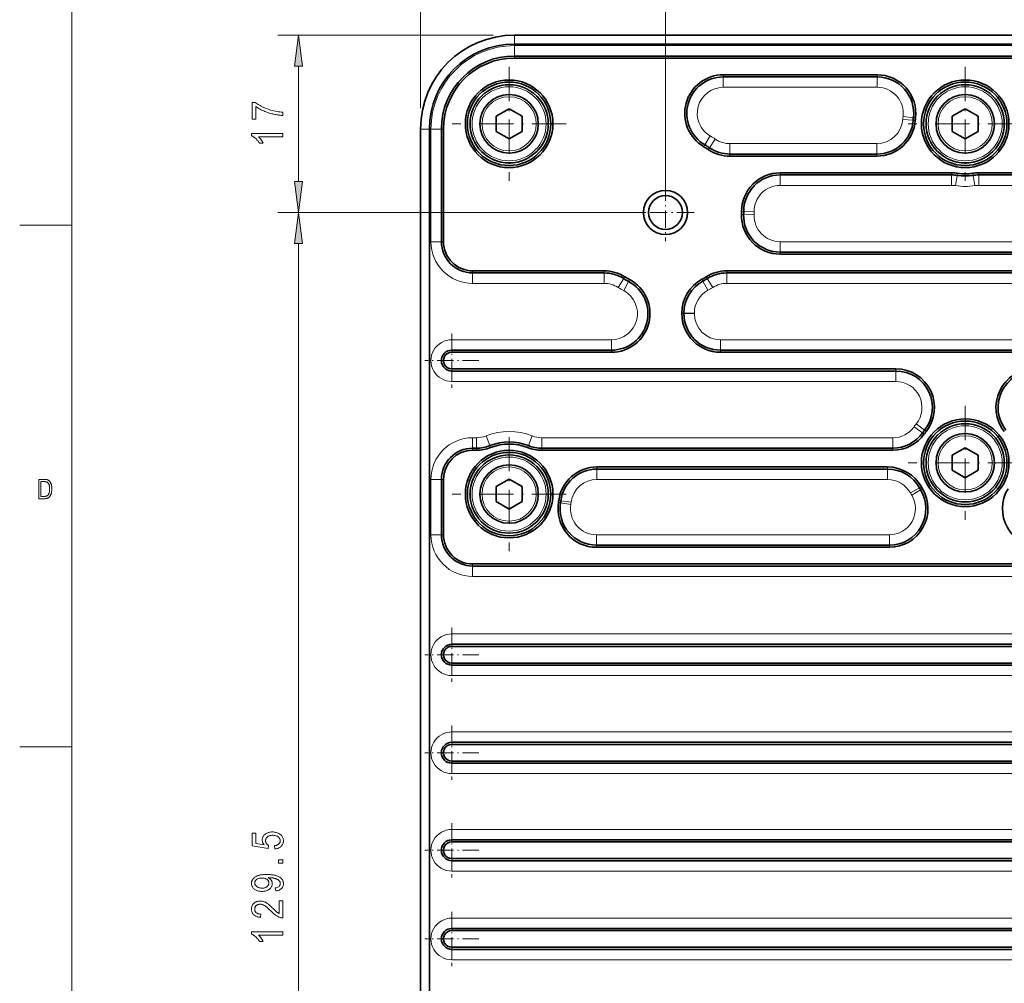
# Model space of a CAD drawing. Extents: x 5 to 415, y 5 to 296.
# Tile 5 of 46: x 5 to 99, y 148 to 240. Entities that reach past the tile are written whole.
import ezdxf

# ---------------------------------------------------------------- set-up
doc = ezdxf.new("R2010")
doc.units = 0
doc.linetypes.add('DASHDOT', pattern=[18.5, 12, -3, 0.5, -3])

msp = doc.modelspace()

# ---------------------------------------------------------------- linework, layer by layer
at = {"color": 7, "lineweight": 13}
for p, q in [((10, 291), (10, 10)), ((43.449974, 231.723938), (43.449974, 260.431213)), ((66.949974, 223.723938), (66.949974, 250.498169)), ((66.949974, 223.723938), (66.949974, 250.498169)), ((50.449974, 238.723938), (29.748932, 238.723938)), ((52.449974, 237.723938), (176.699966, 237.723938)), ((145.400009, 224.323944), (97.000015, 224.323944)), ((64.949974, 221.723938), (29.748932, 221.723938)), ((64.949974, 221.723938), (29.748932, 221.723938)), ((31.748932, 95.19828), (31.748932, 218.749603)), ((151.204056, 218.92395), (77.945877, 218.92395)), ((72.824493, 214.92395), (147.238831, 214.92395)), ((147.123322, 209.523941), (72.218353, 209.523941)), ((89.05471, 205.523941), (46.449974, 205.523941)), ((88.754509, 200.123947), (55.0868, 200.123947)), ((88.254211, 196.123947), (60.378445, 196.123947)), ((88.42746, 190.823944), (60.333836, 190.823944)), ((180.699951, 186.823944), (48.449974, 186.823944)), ((182.699951, 181.323944), (46.449974, 181.323944)), ((182.699951, 177.323944), (46.449974, 177.323944)), ((182.699951, 171.92395), (46.449974, 171.92395)), ((182.699951, 167.92395), (46.449974, 167.92395)), ((182.699951, 162.573944), (46.449974, 162.573944)), ((182.699951, 158.573944), (46.449974, 158.573944)), ((182.699951, 154.073944), (46.449974, 154.073944)), ((46.449974, 150.073944), (182.699951, 150.073944))]:
    msp.add_line(p, q, dxfattribs=at)
at = {"color": 7, "lineweight": 13, "ltscale": 0.469356}
msp.add_line((43.449974, 231.723938), (43.449974, 250.498169), dxfattribs=at)
at = {"color": 7, "lineweight": 35}
for p, q in [((52.449974, 238.723938), (176.699966, 238.723938)), ((176.699966, 238.723938), (52.449974, 238.723938)), ((52.449974, 237.873947), (176.699966, 237.873947)), ((176.699966, 236.723938), (52.449974, 236.723938)), ((176.699966, 236.523941), (52.449974, 236.523941)), ((43.449974, 84.223946), (43.449974, 229.723938)), ((43.449974, 229.723938), (43.449974, 84.223946)), ((44.299973, 84.223946), (44.299973, 229.723938)), ((97.000015, 225.523941), (145.400009, 225.523941)), ((97.000015, 225.323944), (145.400009, 225.323944)), ((77.945877, 217.92395), (151.204056, 217.92395)), ((77.945877, 217.723938), (151.204056, 217.723938)), ((72.824493, 216.123947), (147.238831, 216.123947)), ((72.824493, 215.92395), (147.238831, 215.92395)), ((72.218353, 208.523941), (147.123322, 208.523941)), ((72.218353, 208.323944), (147.123322, 208.323944)), ((46.449974, 206.723938), (89.05471, 206.723938)), ((46.449974, 206.523941), (89.05471, 206.523941)), ((55.0868, 199.123947), (88.754509, 199.123947)), ((55.0868, 198.92395), (88.754509, 198.92395)), ((60.378445, 197.323944), (88.254211, 197.323944)), ((60.378445, 197.123947), (88.254211, 197.123947)), ((60.333836, 189.823944), (88.42746, 189.823944)), ((60.333836, 189.623947), (88.42746, 189.623947)), ((48.449974, 188.023941), (180.699951, 188.023941)), ((48.449974, 187.823944), (180.699951, 187.823944)), ((46.449974, 180.323944), (182.699951, 180.323944)), ((46.449974, 180.123947), (182.699951, 180.123947)), ((46.449974, 178.523941), (182.699951, 178.523941)), ((46.449974, 178.323944), (182.699951, 178.323944)), ((46.449974, 170.92395), (182.699951, 170.92395)), ((46.449974, 170.723938), (182.699951, 170.723938)), ((46.449974, 169.123947), (182.699951, 169.123947)), ((46.449974, 168.92395), (182.699951, 168.92395)), ((46.449974, 161.573944), (182.699951, 161.573944)), ((46.449974, 161.373947), (182.699951, 161.373947)), ((46.449974, 159.773941), (182.699951, 159.773941)), ((46.449974, 159.573944), (182.699951, 159.573944)), ((46.449974, 153.073944), (182.699951, 153.073944)), ((46.449974, 152.873947), (182.699951, 152.873947)), ((46.449974, 151.273941), (182.699951, 151.273941)), ((46.449974, 151.073944), (182.699951, 151.073944))]:
    msp.add_line(p, q, dxfattribs=at)
at = {"color": 7, "lineweight": 13, "ltscale": 0.02125}
for p, q in [((52.449974, 238.723938), (52.449974, 237.873947)), ((43.449974, 229.723938), (44.299973, 229.723938))]:
    msp.add_line(p, q, dxfattribs=at)
at = {"color": 7, "lineweight": 13, "ltscale": 0.025}
for p, q in [((52.449974, 236.723938), (52.449974, 237.723938)), ((72.495239, 234.723938), (72.495239, 233.723938)), ((87.259041, 234.723938), (87.259041, 233.723938)), ((90.712486, 230.576889), (89.714981, 230.647476)), ((90.734734, 230.81218), (89.741684, 230.929825)), ((45.449974, 229.723938), (44.449974, 229.723938)), ((70.730835, 228.201218), (71.234955, 229.06485)), ((71.163475, 227.928497), (71.725281, 228.755768)), ((73.129776, 227.323944), (73.129776, 228.323944)), ((87.221214, 227.323944), (87.221214, 228.323944)), ((77.949516, 225.323944), (77.949516, 224.323944)), ((94.400009, 225.323944), (94.400009, 224.323944)), ((94.935303, 225.282776), (94.782364, 224.294525)), ((96.464722, 225.282776), (96.617661, 224.294525)), ((97.000015, 225.323944), (97.000015, 224.323944)), ((74.447182, 221.519394), (75.446808, 221.492126)), ((74.449661, 221.79213), (75.449615, 221.801224)), ((45.449974, 218.92395), (44.449974, 218.92395)), ((77.945877, 217.92395), (77.945877, 218.92395)), ((48.449974, 215.92395), (48.449974, 214.92395)), ((61.075451, 215.92395), (61.075451, 214.92395)), ((62.944618, 215.383041), (62.410568, 214.537582)), ((71.48938, 214.537582), (70.95533, 215.383041)), ((72.824493, 214.92395), (72.824493, 215.92395)), ((63.413052, 215.110306), (62.94146, 214.228485)), ((71.020996, 214.262253), (70.542053, 215.140106)), ((69.718353, 212.067642), (68.718353, 212.067642)), ((69.718353, 212.023941), (68.718353, 212.023941)), ((46.449974, 208.523941), (46.449974, 209.523941)), ((61.762486, 208.523941), (61.762486, 209.523941)), ((72.218353, 209.523941), (72.218353, 208.523941)), ((46.449974, 206.523941), (46.449974, 205.523941)), ((89.05471, 206.523941), (89.05471, 205.523941)), ((91.614426, 200.606293), (90.797302, 201.18277)), ((91.791016, 200.841599), (91.009216, 201.465118)), ((50.104698, 199.371002), (49.735657, 200.300415)), ((53.795143, 199.371002), (54.164188, 200.300415)), ((48.449974, 199.123947), (48.449974, 200.123947)), ((48.813042, 199.123947), (48.813042, 200.123947)), ((55.0868, 199.123947), (55.0868, 200.123947)), ((88.754509, 199.123947), (88.754509, 200.123947)), ((60.378445, 197.123947), (60.378445, 196.123947)), ((88.254211, 197.123947), (88.254211, 196.123947)), ((45.449974, 196.123947), (44.449974, 196.123947)), ((91.320129, 195.31218), (90.444153, 194.829834)), ((91.422043, 195.135712), (90.566444, 194.618057)), ((56.881638, 193.900421), (57.867977, 193.735718)), ((56.907875, 194.076889), (57.899467, 193.947479)), ((45.449974, 190.823944), (44.449974, 190.823944)), ((60.333836, 189.823944), (60.333836, 190.823944)), ((88.42746, 189.823944), (88.42746, 190.823944)), ((48.449974, 187.823944), (48.449974, 186.823944)), ((46.449974, 180.323944), (46.449974, 181.323944)), ((46.449974, 178.323944), (46.449974, 177.323944)), ((46.449974, 170.92395), (46.449974, 171.92395)), ((46.449974, 168.92395), (46.449974, 167.92395)), ((46.449974, 161.573944), (46.449974, 162.573944)), ((46.449974, 159.573944), (46.449974, 158.573944)), ((46.449974, 154.073944), (46.449974, 153.073944)), ((46.449974, 150.073944), (46.449974, 151.073944))]:
    msp.add_line(p, q, dxfattribs=at)
at = {"color": 7, "lineweight": 13, "ltscale": 0.005}
for p, q in [((52.449974, 236.523941), (52.449974, 236.723938)), ((72.495239, 234.92395), (72.495239, 234.723938)), ((87.259041, 234.92395), (87.259041, 234.723938)), ((90.911987, 230.562775), (90.712486, 230.576889)), ((90.93335, 230.788651), (90.734734, 230.81218)), ((45.649971, 229.723938), (45.449974, 229.723938)), ((70.630013, 228.028488), (70.730835, 228.201218)), ((71.051117, 227.763031), (71.163475, 227.928497)), ((73.129776, 227.123947), (73.129776, 227.323944)), ((87.221214, 227.123947), (87.221214, 227.323944)), ((77.949516, 225.523941), (77.949516, 225.323944)), ((94.400009, 225.523941), (94.400009, 225.323944)), ((94.965897, 225.480408), (94.935303, 225.282776)), ((96.434128, 225.480408), (96.464722, 225.282776)), ((97.000015, 225.523941), (97.000015, 225.323944)), ((74.247253, 221.524857), (74.447182, 221.519394)), ((74.249672, 221.790314), (74.449661, 221.79213)), ((45.649971, 218.92395), (45.449974, 218.92395)), ((77.945877, 217.723938), (77.945877, 217.92395)), ((48.449974, 216.123947), (48.449974, 215.92395)), ((61.075451, 216.123947), (61.075451, 215.92395)), ((63.051426, 215.552124), (62.944618, 215.383041)), ((70.848518, 215.552124), (70.955322, 215.383041)), ((72.824493, 216.123947), (72.824493, 215.92395)), ((63.50737, 215.286667), (63.413052, 215.110306)), ((70.446259, 215.315674), (70.542053, 215.140106)), ((68.518356, 212.067642), (68.718353, 212.067642)), ((68.518356, 212.023941), (68.718353, 212.023941)), ((46.449974, 208.323944), (46.449974, 208.523941)), ((61.762486, 208.323944), (61.762486, 208.523941)), ((72.218353, 208.323944), (72.218353, 208.523941)), ((46.449974, 206.723938), (46.449974, 206.523941)), ((89.054718, 206.723938), (89.054718, 206.523941)), ((91.777847, 200.490997), (91.614426, 200.606293)), ((91.947372, 200.716888), (91.791016, 200.841599)), ((50.178513, 199.18512), (50.104698, 199.371002)), ((53.721336, 199.18512), (53.795143, 199.371002)), ((48.449974, 198.92395), (48.449974, 199.123947)), ((48.813042, 198.92395), (48.813042, 199.123947)), ((55.0868, 198.92395), (55.0868, 199.123947)), ((88.754509, 198.92395), (88.754509, 199.123947)), ((60.378445, 197.323944), (60.378445, 197.123947)), ((88.254211, 197.323944), (88.254211, 197.123947)), ((45.649971, 196.123947), (45.449974, 196.123947)), ((91.495323, 195.408646), (91.320129, 195.31218)), ((91.593163, 195.239243), (91.422043, 195.135712)), ((56.684368, 193.93335), (56.881638, 193.900421)), ((56.70956, 194.102768), (56.907875, 194.076889)), ((45.649971, 190.823944), (45.449974, 190.823944)), ((60.333836, 189.623947), (60.333836, 189.823944)), ((88.42746, 189.623947), (88.42746, 189.823944)), ((48.449974, 188.023941), (48.449974, 187.823944)), ((46.449974, 180.123947), (46.449974, 180.323944)), ((46.449974, 178.523941), (46.449974, 178.323944)), ((46.449974, 170.723938), (46.449974, 170.92395)), ((46.449974, 169.123947), (46.449974, 168.92395)), ((46.449974, 161.373947), (46.449974, 161.573944)), ((46.449974, 159.773941), (46.449974, 159.573944)), ((46.449974, 152.873947), (46.449974, 153.073944)), ((46.449974, 151.273941), (46.449974, 151.073944))]:
    msp.add_line(p, q, dxfattribs=at)
at = {"color": 7, "lineweight": 13, "ltscale": 0.276283}
msp.add_line((31.748932, 224.698273), (31.748932, 235.749603), dxfattribs=at)
at = {"color": 7, "linetype": 'DASHDOT', "lineweight": 13, "ltscale": 0.273}
for p, q in [((51.949921, 235.683945), (51.949921, 224.763947)), ((95.700012, 235.683945), (95.700012, 224.763947)), ((57.409924, 230.223938), (46.489922, 230.223938)), ((101.160011, 230.223938), (90.240013, 230.223938)), ((95.700012, 203.183945), (95.700012, 192.263947)), ((51.949921, 200.183945), (51.949921, 189.263947)), ((101.160011, 197.723938), (90.240013, 197.723938)), ((57.409924, 194.723938), (46.489922, 194.723938))]:
    msp.add_line(p, q, dxfattribs=at)
at = {"color": 7, "lineweight": 35, "ltscale": 0.369095}
for p, q in [((72.495239, 234.92395), (87.259041, 234.92395)), ((72.495239, 234.723938), (87.259041, 234.723938))]:
    msp.add_line(p, q, dxfattribs=at)
at = {"color": 7, "lineweight": 13, "ltscale": 0.369095}
msp.add_line((87.259041, 233.723938), (72.495239, 233.723938), dxfattribs=at)
at = {"color": 7, "lineweight": 35, "ltscale": 0.036084}
for p, q in [((51.949921, 231.667328), (50.699921, 230.945633)), ((53.199921, 230.945633), (51.949921, 231.667328)), ((95.700012, 231.667328), (94.450012, 230.945633)), ((96.950012, 230.945633), (95.700012, 231.667328)), ((50.699921, 230.945633), (50.699921, 229.502258)), ((53.199921, 229.502258), (53.199921, 230.945633)), ((94.450012, 230.945633), (94.450012, 229.502258)), ((96.950012, 229.502258), (96.950012, 230.945633)), ((50.699921, 229.502258), (51.949921, 228.780563)), ((51.949921, 228.780563), (53.199921, 229.502258)), ((94.450012, 229.502258), (95.700012, 228.780563)), ((95.700012, 228.780563), (96.950012, 229.502258)), ((95.700012, 199.167328), (94.450012, 198.445633)), ((94.450012, 198.445633), (94.450012, 197.002258)), ((96.950012, 198.445633), (95.700012, 199.167328)), ((96.950012, 197.002258), (96.950012, 198.445633)), ((94.450012, 197.002258), (95.700012, 196.280563)), ((95.700012, 196.280563), (96.950012, 197.002258)), ((51.949921, 196.167328), (50.699921, 195.445633)), ((53.199921, 195.445633), (51.949921, 196.167328)), ((50.699921, 195.445633), (50.699921, 194.002258)), ((53.199921, 194.002258), (53.199921, 195.445633)), ((50.699921, 194.002258), (51.949921, 193.280563)), ((51.949921, 193.280563), (53.199921, 194.002258))]:
    msp.add_line(p, q, dxfattribs=at)
at = {"color": 7, "lineweight": 13, "ltscale": 0.27}
msp.add_line((44.449974, 218.92395), (44.449974, 229.723938), dxfattribs=at)
at = {"color": 7, "lineweight": 35, "ltscale": 0.27}
for p, q in [((45.449974, 229.723938), (45.449974, 218.92395)), ((45.649971, 229.723938), (45.649971, 218.92395))]:
    msp.add_line(p, q, dxfattribs=at)
at = {"color": 7, "lineweight": 13, "ltscale": 0.352286}
msp.add_line((87.221214, 228.323944), (73.129776, 228.323944), dxfattribs=at)
at = {"color": 7, "lineweight": 35, "ltscale": 0.352286}
for p, q in [((73.129776, 227.323944), (87.221214, 227.323944)), ((73.129776, 227.123947), (87.221214, 227.123947))]:
    msp.add_line(p, q, dxfattribs=at)
at = {"color": 7, "lineweight": 35, "ltscale": 0.411262}
for p, q in [((77.949516, 225.523941), (94.400009, 225.523941)), ((77.949516, 225.323944), (94.400009, 225.323944))]:
    msp.add_line(p, q, dxfattribs=at)
at = {"color": 7, "linetype": 'DASHDOT', "lineweight": 13, "ltscale": 0.137865}
for p, q in [((66.949974, 224.481247), (66.949974, 218.966644)), ((69.707275, 221.723938), (64.192673, 221.723938))]:
    msp.add_line(p, q, dxfattribs=at)
at = {"color": 7, "lineweight": 13, "ltscale": 0.411262}
msp.add_line((94.400009, 224.323944), (77.949516, 224.323944), dxfattribs=at)
at = {"color": 7, "lineweight": 13, "ltscale": 0.125}
for p, q in [((5, 220.5), (10, 220.5)), ((10, 170.5), (5, 170.5))]:
    msp.add_line(p, q, dxfattribs=at)
at = {"color": 7, "lineweight": 35, "ltscale": 0.315637}
for p, q in [((48.449974, 216.123947), (61.075451, 216.123947)), ((48.449974, 215.92395), (61.075451, 215.92395))]:
    msp.add_line(p, q, dxfattribs=at)
at = {"color": 7, "lineweight": 13, "ltscale": 0.315637}
msp.add_line((61.075451, 214.92395), (48.449974, 214.92395), dxfattribs=at)
at = {"color": 7, "lineweight": 35, "ltscale": 0.001093}
for p, q in [((68.518356, 212.067642), (68.518356, 212.023941)), ((68.718353, 212.067642), (68.718353, 212.023941))]:
    msp.add_line(p, q, dxfattribs=at)
at = {"color": 7, "lineweight": 13, "ltscale": 0.001093}
msp.add_line((69.718353, 212.067642), (69.718353, 212.023941), dxfattribs=at)
at = {"color": 7, "linetype": 'DASHDOT', "lineweight": 13, "ltscale": 0.13}
for p, q in [((46.449974, 210.123947), (46.449974, 204.92395)), ((49.049973, 207.523941), (43.849976, 207.523941)), ((46.449974, 181.92395), (46.449974, 176.723938)), ((49.049973, 179.323944), (43.849976, 179.323944)), ((46.449974, 172.523941), (46.449974, 167.323944)), ((49.049973, 169.92395), (43.849976, 169.92395)), ((46.449974, 163.17395), (46.449974, 157.973938)), ((49.049973, 160.573944), (43.849976, 160.573944)), ((46.449974, 154.67395), (46.449974, 149.473938)), ((49.049973, 152.073944), (43.849976, 152.073944))]:
    msp.add_line(p, q, dxfattribs=at)
at = {"color": 7, "lineweight": 13, "ltscale": 0.382813}
msp.add_line((61.762486, 209.523941), (46.449974, 209.523941), dxfattribs=at)
at = {"color": 7, "lineweight": 35, "ltscale": 0.382813}
for p, q in [((46.449974, 208.523941), (61.762486, 208.523941)), ((46.449974, 208.323944), (61.762486, 208.323944))]:
    msp.add_line(p, q, dxfattribs=at)
at = {"color": 7, "lineweight": 13, "ltscale": 0.009077}
msp.add_line((48.813042, 200.123947), (48.449974, 200.123947), dxfattribs=at)
at = {"color": 7, "lineweight": 35, "ltscale": 0.009077}
for p, q in [((48.449974, 199.123947), (48.813042, 199.123947)), ((48.449974, 198.92395), (48.813042, 198.92395))]:
    msp.add_line(p, q, dxfattribs=at)
at = {"color": 7, "lineweight": 13, "ltscale": 0.1325}
msp.add_line((44.449974, 190.823944), (44.449974, 196.123947), dxfattribs=at)
at = {"color": 7, "lineweight": 35, "ltscale": 0.1325}
for p, q in [((45.449974, 196.123947), (45.449974, 190.823944)), ((45.649971, 196.123947), (45.649971, 190.823944))]:
    msp.add_line(p, q, dxfattribs=at)
at = {"color": 7, "lineweight": 13}
for points in [[(32.140511, 235.749603), (31.748932, 238.723938), (31.357353, 235.749603)], [(27.641838, 230.681107), (27.287811, 230.681107), (27.287811, 232.273193), (27.57431, 232.273193), (27.669594, 232.202835), (27.770477, 232.134201), (27.876938, 232.067291), (27.988983, 232.00209), (28.106621, 231.938614), (28.229843, 231.876846), (28.358658, 231.816803), (28.49305, 231.758484), (28.633034, 231.701889), (28.778603, 231.647003), (28.926834, 231.595276), (29.074799, 231.548126), (29.222496, 231.505554), (29.369926, 231.467575), (29.51709, 231.434174), (29.663994, 231.405365), (29.810631, 231.381134), (29.956993, 231.361496), (30.103096, 231.346436), (30.248932, 231.335953), (30.248932, 231.024902), (30.172379, 231.027206), (30.093323, 231.031647), (30.01178, 231.038254), (29.927734, 231.046997), (29.841187, 231.057892), (29.752151, 231.070938), (29.660614, 231.086136), (29.566582, 231.103485), (29.470055, 231.122971), (29.371033, 231.144623), (29.271233, 231.168182), (29.172371, 231.193436), (29.074448, 231.220398), (28.97747, 231.249054), (28.881439, 231.279419), (28.786339, 231.311478), (28.692184, 231.34523), (28.598976, 231.380692), (28.506699, 231.417831), (28.415375, 231.456696), (28.325859, 231.496689), (28.239052, 231.537323), (28.154945, 231.578552), (28.07354, 231.620392), (27.994843, 231.662857), (27.918839, 231.705933), (27.845535, 231.749634), (27.774933, 231.79393), (27.707039, 231.838852), (27.641838, 231.884384)], [(30.248932, 229.287521), (30.248932, 228.98465), (27.901726, 228.98465), (27.926338, 228.963074), (27.95105, 228.940048), (27.975861, 228.915588), (28.000771, 228.889709), (28.025787, 228.862381), (28.050911, 228.833633), (28.076134, 228.803452), (28.101456, 228.771835), (28.126884, 228.738785), (28.152412, 228.7043), (28.177368, 228.669388), (28.201073, 228.635056), (28.223534, 228.601288), (28.244743, 228.5681), (28.264709, 228.535477), (28.283417, 228.503433), (28.300888, 228.471954), (28.317101, 228.441055), (28.332077, 228.410721), (28.345795, 228.380966), (27.989723, 228.380966), (27.960442, 228.430328), (27.929886, 228.4785), (27.898064, 228.525513), (27.864975, 228.571365), (27.83062, 228.616058), (27.794991, 228.659561), (27.758095, 228.70192), (27.719925, 228.743103), (27.680496, 228.783112), (27.639793, 228.82196), (27.598557, 228.8591), (27.557526, 228.893951), (27.516701, 228.926544), (27.476082, 228.956863), (27.435661, 228.984909), (27.395454, 229.010681), (27.355446, 229.03418), (27.315643, 229.05542), (27.276047, 229.074371), (27.236656, 229.091064), (27.236656, 229.287521)], [(31.357353, 224.698273), (31.748932, 221.723938), (32.140511, 224.698273)], [(32.140511, 218.749603), (31.748932, 221.723938), (31.357353, 218.749603)], [(6.825842, 194.282898), (6.825842, 196.134903), (7.350112, 196.134903), (7.388087, 196.134552), (7.424192, 196.13353), (7.458428, 196.131821), (7.490794, 196.12944), (7.52129, 196.126373), (7.549916, 196.12262), (7.576673, 196.118179), (7.60156, 196.113068), (7.624578, 196.107269), (7.645725, 196.100784), (7.671901, 196.091217), (7.697369, 196.08017), (7.72213, 196.067657), (7.746183, 196.053696), (7.769529, 196.038254), (7.792167, 196.021347), (7.814098, 196.002991), (7.835321, 195.983154), (7.855837, 195.961853), (7.875646, 195.939087), (7.894671, 195.914978), (7.912838, 195.889633), (7.930145, 195.863083), (7.946593, 195.835297), (7.962182, 195.806274), (7.976912, 195.776047), (7.990783, 195.744583), (8.003796, 195.711899), (8.015948, 195.677979), (8.027243, 195.642838), (8.037563, 195.60643), (8.046798, 195.56868), (8.054946, 195.529617), (8.062008, 195.489227), (8.067984, 195.44751), (8.072872, 195.404449), (8.076675, 195.360077), (8.079391, 195.314377), (8.08102, 195.267365), (8.081564, 195.219009), (8.080642, 195.157043), (8.077875, 195.097), (8.073264, 195.038849), (8.066809, 194.98262), (8.058509, 194.928284), (8.048365, 194.87587), (8.036376, 194.825348), (8.022543, 194.776749), (8.006866, 194.730057), (7.989343, 194.685257), (7.970375, 194.6427), (7.950357, 194.602692), (7.929292, 194.565231), (7.907178, 194.530334), (7.884016, 194.497971), (7.859804, 194.46817), (7.834544, 194.440918), (7.808236, 194.416229), (7.780879, 194.394073), (7.752474, 194.374481), (7.722654, 194.357086), (7.691052, 194.341522), (7.65767, 194.327774), (7.622506, 194.315872), (7.58556, 194.305801), (7.546834, 194.297546), (7.506326, 194.291138), (7.464037, 194.28656), (7.419967, 194.283813), (7.374115, 194.282898)], [(7.026708, 194.50145), (7.350112, 194.50145), (7.388328, 194.50209), (7.424647, 194.503998), (7.459072, 194.507187), (7.491602, 194.511658), (7.522237, 194.517395), (7.550978, 194.524414), (7.577823, 194.532715), (7.602773, 194.542282), (7.625828, 194.553131), (7.646988, 194.565247), (7.666734, 194.578781), (7.685544, 194.593872), (7.70342, 194.610519), (7.720361, 194.628708), (7.736367, 194.648468), (7.751438, 194.669769), (7.765574, 194.692627), (7.778776, 194.717041), (7.791043, 194.743011), (7.802374, 194.770538), (7.816056, 194.808929), (7.828298, 194.848801), (7.839099, 194.890182), (7.84846, 194.933044), (7.85638, 194.977402), (7.862862, 195.023239), (7.867902, 195.070572), (7.871502, 195.1194), (7.873662, 195.169724), (7.874383, 195.221527), (7.873618, 195.276672), (7.871325, 195.329391), (7.867504, 195.3797), (7.862154, 195.427597), (7.855275, 195.473083), (7.846868, 195.516159), (7.836932, 195.556824), (7.825468, 195.595062), (7.812475, 195.63089), (7.797953, 195.664322), (7.782231, 195.695465), (7.765638, 195.724472), (7.748173, 195.751358), (7.729836, 195.776093), (7.710628, 195.798706), (7.690547, 195.819168), (7.669595, 195.837509), (7.647772, 195.853714), (7.625076, 195.867783), (7.60151, 195.879715), (7.584392, 195.886673), (7.565379, 195.892899), (7.544472, 195.898392), (7.521669, 195.903152), (7.496972, 195.907181), (7.470379, 195.910492), (7.441892, 195.913055), (7.411509, 195.914886), (7.379231, 195.915985), (7.345059, 195.916351), (7.026708, 195.916351)], [(29.46312, 160.698578), (29.430382, 161.015762), (29.486214, 161.024063), (29.539124, 161.03421), (29.589104, 161.046234), (29.636162, 161.06012), (29.68029, 161.075867), (29.721497, 161.093475), (29.759773, 161.112946), (29.795128, 161.134277), (29.827553, 161.157486), (29.857048, 161.182541), (29.883682, 161.208954), (29.907516, 161.236206), (29.928543, 161.264282), (29.946762, 161.293213), (29.962181, 161.322968), (29.9748, 161.353577), (29.984612, 161.38501), (29.991623, 161.417297), (29.995827, 161.450424), (29.997223, 161.484375), (29.995255, 161.526764), (29.989326, 161.567963), (29.979454, 161.607971), (29.96563, 161.64679), (29.947861, 161.684418), (29.926132, 161.720856), (29.900467, 161.756119), (29.870842, 161.790192), (29.837273, 161.823074), (29.799751, 161.854782), (29.758812, 161.884323), (29.714989, 161.910767), (29.668282, 161.934097), (29.618683, 161.954315), (29.566208, 161.97142), (29.510841, 161.985413), (29.452591, 161.996307), (29.391457, 162.004089), (29.327438, 162.008743), (29.260529, 162.0103), (29.197716, 162.008804), (29.137787, 162.004288), (29.080742, 161.996765), (29.026588, 161.986237), (28.975311, 161.972702), (28.926926, 161.956146), (28.881424, 161.9366), (28.838806, 161.914032), (28.79908, 161.888474), (28.76223, 161.859894), (28.7286, 161.829041), (28.698509, 161.796661), (28.671959, 161.762741), (28.648949, 161.727295), (28.629471, 161.690308), (28.613541, 161.651779), (28.601151, 161.611725), (28.5923, 161.570129), (28.58699, 161.527008), (28.58522, 161.48233), (28.585991, 161.455093), (28.588287, 161.428192), (28.592125, 161.401642), (28.597496, 161.375427), (28.604408, 161.349579), (28.612846, 161.324066), (28.622826, 161.298904), (28.634331, 161.274094), (28.647377, 161.249634), (28.661957, 161.22551), (28.67791, 161.202072), (28.695068, 161.179626), (28.71344, 161.158203), (28.733009, 161.137756), (28.753792, 161.118332), (28.77578, 161.099915), (28.798973, 161.082489), (28.82338, 161.066055), (28.848991, 161.050644), (28.875809, 161.036224), (28.830788, 160.75177), (27.289856, 160.991211), (27.289856, 162.212891), (27.641838, 162.212891), (27.641838, 161.232681), (28.448112, 161.09967), (28.412346, 161.143723), (28.380341, 161.188309), (28.352097, 161.233429), (28.327621, 161.279083), (28.306915, 161.325272), (28.28997, 161.371994), (28.276787, 161.41925), (28.26738, 161.467026), (28.261726, 161.51535), (28.25985, 161.564194), (28.262474, 161.625183), (28.270363, 161.68457), (28.283516, 161.74231), (28.301918, 161.798462), (28.325584, 161.852997), (28.354515, 161.905899), (28.388695, 161.957184), (28.428139, 162.006866), (28.472847, 162.054932), (28.522804, 162.101364), (28.577232, 162.144714), (28.635315, 162.183502), (28.697067, 162.217743), (28.762482, 162.247406), (28.831558, 162.272491), (28.904297, 162.29303), (28.980698, 162.309006), (29.06076, 162.320404), (29.144485, 162.327255), (29.23188, 162.329544), (29.318611, 162.327255), (29.402832, 162.320404), (29.484535, 162.309006), (29.563721, 162.29303), (29.640388, 162.272491), (29.714539, 162.247406), (29.786171, 162.217743), (29.855286, 162.183502), (29.92189, 162.144714), (29.98597, 162.101364), (30.045654, 162.054169), (30.099052, 162.003845), (30.146172, 161.950378), (30.187012, 161.893784), (30.221565, 161.834061), (30.249832, 161.77121), (30.27182, 161.705215), (30.287529, 161.636108), (30.296951, 161.563858), (30.300095, 161.48848), (30.297874, 161.425629), (30.291214, 161.364746), (30.280106, 161.305862), (30.264565, 161.248962), (30.244583, 161.194061), (30.220161, 161.141113), (30.191292, 161.090179), (30.15799, 161.041214), (30.120247, 160.994247), (30.078056, 160.949249), (30.031944, 160.90715), (29.982414, 160.868835), (29.929459, 160.83429), (29.873093, 160.803558), (29.813309, 160.776581), (29.750107, 160.753418), (29.683487, 160.734024), (29.613449, 160.718414), (29.539993, 160.706604)], [(30.248932, 159.323395), (29.829422, 159.323395), (29.829422, 159.667191), (30.248932, 159.667191)], [(29.555206, 156.677429), (29.522469, 156.968018), (29.612671, 156.984619), (29.693382, 157.006653), (29.764595, 157.034073), (29.826309, 157.066895), (29.87854, 157.105118), (29.921265, 157.148743), (29.954498, 157.197784), (29.978233, 157.252213), (29.992477, 157.312042), (29.997223, 157.377289), (29.996193, 157.407303), (29.993095, 157.436752), (29.987923, 157.465668), (29.98069, 157.494019), (29.97139, 157.52182), (29.960022, 157.549057), (29.946587, 157.57576), (29.931084, 157.601898), (29.913521, 157.627487), (29.893883, 157.652527), (29.871613, 157.67691), (29.846123, 157.700531), (29.817421, 157.723404), (29.785507, 157.745514), (29.750381, 157.766876), (29.712044, 157.78746), (29.670494, 157.807312), (29.625725, 157.826385), (29.577751, 157.844711), (29.526558, 157.862274), (29.472885, 157.878616), (29.417442, 157.893219), (29.360245, 157.906113), (29.301292, 157.917297), (29.240578, 157.926743), (29.178101, 157.934479), (29.113861, 157.940491), (29.047867, 157.944794), (28.98011, 157.947372), (28.910599, 157.948227), (28.836929, 157.948227), (28.872597, 157.928741), (28.906746, 157.907959), (28.939392, 157.885864), (28.970512, 157.862442), (29.000122, 157.837723), (29.028221, 157.811691), (29.054802, 157.784363), (29.079872, 157.755707), (29.103424, 157.725739), (29.125465, 157.694473), (29.145683, 157.662491), (29.163773, 157.630386), (29.179733, 157.59816), (29.193573, 157.565796), (29.205276, 157.533325), (29.214851, 157.500732), (29.222305, 157.468002), (29.227623, 157.435165), (29.230812, 157.402191), (29.23188, 157.36911), (29.229248, 157.309769), (29.221359, 157.25209), (29.208214, 157.196075), (29.189804, 157.141708), (29.166138, 157.089005), (29.137215, 157.037964), (29.103027, 156.988571), (29.063583, 156.940826), (29.018883, 156.89476), (28.968918, 156.850342), (28.914391, 156.808929), (28.855995, 156.771881), (28.793739, 156.739197), (28.727608, 156.710861), (28.657616, 156.68689), (28.583748, 156.667267), (28.50602, 156.652023), (28.424416, 156.641113), (28.338951, 156.634583), (28.249611, 156.632401), (28.157478, 156.634674), (28.069328, 156.641449), (27.985168, 156.652756), (27.904999, 156.668579), (27.828827, 156.688934), (27.756638, 156.713806), (27.688446, 156.74321), (27.624237, 156.77713), (27.564026, 156.815567), (27.507797, 156.858521), (27.456284, 156.904724), (27.410187, 156.952866), (27.369514, 157.00296), (27.334267, 157.054977), (27.304443, 157.108948), (27.280037, 157.164871), (27.261055, 157.222733), (27.247498, 157.282532), (27.239365, 157.344299), (27.236656, 157.40799), (27.238167, 157.453522), (27.242714, 157.498444), (27.250282, 157.54274), (27.26088, 157.586426), (27.274513, 157.629501), (27.291168, 157.671967), (27.310852, 157.713821), (27.333572, 157.755051), (27.359314, 157.79567), (27.388084, 157.835678), (27.419807, 157.874481), (27.454391, 157.911469), (27.491837, 157.946671), (27.53215, 157.980072), (27.575333, 158.011673), (27.621376, 158.041458), (27.67028, 158.069458), (27.722054, 158.095642), (27.776695, 158.120041), (27.834198, 158.142639), (27.895729, 158.163239), (27.962463, 158.181686), (28.034393, 158.197952), (28.111526, 158.212051), (28.193848, 158.223984), (28.281372, 158.233734), (28.374092, 158.241333), (28.472015, 158.246765), (28.575134, 158.250015), (28.683449, 158.251099), (28.804283, 158.249924), (28.919601, 158.246429), (29.029388, 158.240601), (29.133652, 158.232437), (29.232391, 158.221939), (29.3256, 158.209106), (29.413292, 158.193939), (29.495453, 158.176437), (29.57209, 158.156616), (29.643204, 158.13446), (29.709709, 158.110291), (29.772537, 158.084473), (29.831673, 158.057007), (29.887131, 158.027878), (29.938904, 157.997086), (29.986992, 157.964645), (30.031403, 157.930542), (30.072121, 157.894775), (30.109161, 157.857361), (30.142517, 157.818283), (30.172455, 157.777893), (30.199249, 157.736557), (30.222885, 157.694244), (30.243362, 157.65097), (30.260696, 157.606735), (30.274879, 157.561554), (30.285912, 157.515381), (30.293785, 157.468262), (30.298515, 157.420197), (30.300095, 157.371155), (30.29818, 157.315994), (30.292435, 157.262695), (30.282867, 157.211227), (30.269478, 157.161591), (30.252258, 157.113815), (30.231209, 157.067871), (30.206337, 157.023773), (30.177635, 156.981522), (30.145111, 156.941101), (30.108757, 156.902527), (30.068779, 156.866394), (30.025383, 156.833282), (29.978577, 156.803192), (29.928345, 156.776138), (29.874702, 156.752121), (29.817635, 156.731125), (29.757156, 156.71315), (29.69326, 156.698212), (29.625938, 156.68631)], [(28.231194, 157.915497), (28.168312, 157.914063), (28.10817, 157.90976), (28.050766, 157.902588), (27.996109, 157.892563), (27.944191, 157.879669), (27.89502, 157.863922), (27.848587, 157.845291), (27.804893, 157.823807), (27.763947, 157.799454), (27.725739, 157.772247), (27.69075, 157.743164), (27.659439, 157.713226), (27.631813, 157.682434), (27.607864, 157.650772), (27.587608, 157.618256), (27.57103, 157.584869), (27.558144, 157.550629), (27.548935, 157.515533), (27.543404, 157.479584), (27.541565, 157.44278), (27.543533, 157.404312), (27.549423, 157.366684), (27.559242, 157.329895), (27.572998, 157.293961), (27.590675, 157.25885), (27.612289, 157.224579), (27.637825, 157.191162), (27.667297, 157.158569), (27.700691, 157.126816), (27.738022, 157.095917), (27.778618, 157.06694), (27.821838, 157.041031), (27.867676, 157.018158), (27.916138, 156.998337), (27.967216, 156.981567), (28.020912, 156.96785), (28.077225, 156.957184), (28.136162, 156.949554), (28.197716, 156.944977), (28.261894, 156.943451), (28.319633, 156.944916), (28.374977, 156.949265), (28.427925, 156.956528), (28.478485, 156.966705), (28.526642, 156.979782), (28.572411, 156.995758), (28.615784, 157.014648), (28.656761, 157.036438), (28.695351, 157.061142), (28.731537, 157.088745), (28.764778, 157.118378), (28.794525, 157.149155), (28.82077, 157.181076), (28.843513, 157.214142), (28.862762, 157.248367), (28.87851, 157.283722), (28.890755, 157.320236), (28.899506, 157.35788), (28.904755, 157.396683), (28.906502, 157.43663), (28.904747, 157.476135), (28.899467, 157.514404), (28.890663, 157.551437), (28.878342, 157.58725), (28.862503, 157.621826), (28.843147, 157.655182), (28.820267, 157.687317), (28.793869, 157.718216), (28.763954, 157.747894), (28.730515, 157.776337), (28.69384, 157.802765), (28.654228, 157.826431), (28.611664, 157.847305), (28.566147, 157.865387), (28.517693, 157.880707), (28.466286, 157.893219), (28.411934, 157.902954), (28.354637, 157.909912), (28.294388, 157.914093)], [(29.894905, 155.713577), (30.248932, 155.713577), (30.248932, 154.0867), (30.205444, 154.086899), (30.160934, 154.089935), (30.115402, 154.095825), (30.068848, 154.104553), (30.021271, 154.116119), (29.972672, 154.130539), (29.923042, 154.147797), (29.872398, 154.167908), (29.820724, 154.190857), (29.768028, 154.216644), (29.713867, 154.246124), (29.657776, 154.280121), (29.599754, 154.318649), (29.539818, 154.361694), (29.477959, 154.409271), (29.414169, 154.461349), (29.348465, 154.517975), (29.28083, 154.579102), (29.211273, 154.64476), (29.139793, 154.714935), (29.057396, 154.796738), (28.978821, 154.872681), (28.904076, 154.942764), (28.83316, 155.007004), (28.766068, 155.065384), (28.702805, 155.11792), (28.643372, 155.164597), (28.587761, 155.205414), (28.535973, 155.240387), (28.488014, 155.269516), (28.442291, 155.294403), (28.397202, 155.316666), (28.352745, 155.336304), (28.308922, 155.353333), (28.265732, 155.367737), (28.223175, 155.379517), (28.181252, 155.388702), (28.139969, 155.395233), (28.099319, 155.39917), (28.059303, 155.400482), (28.014313, 155.399139), (27.971016, 155.395111), (27.929428, 155.388412), (27.889534, 155.379028), (27.851334, 155.366974), (27.814842, 155.352234), (27.780037, 155.334808), (27.746941, 155.314697), (27.715538, 155.291901), (27.685837, 155.266449), (27.658424, 155.239014), (27.633896, 155.210327), (27.612259, 155.180405), (27.593506, 155.149231), (27.577629, 155.116806), (27.564651, 155.08313), (27.55455, 155.048203), (27.547333, 155.012039), (27.543007, 154.974609), (27.541565, 154.935944), (27.543121, 154.894562), (27.547783, 154.854675), (27.555565, 154.816299), (27.566452, 154.779449), (27.580444, 154.74411), (27.597557, 154.710281), (27.617775, 154.677963), (27.641098, 154.647171), (27.667542, 154.617889), (27.69709, 154.590118), (27.729546, 154.564453), (27.764702, 154.541489), (27.802559, 154.52124), (27.843117, 154.503677), (27.886383, 154.488815), (27.932343, 154.476654), (27.981003, 154.467209), (28.032372, 154.460449), (28.086433, 154.456406), (28.143204, 154.455048), (28.104324, 154.143997), (28.020103, 154.152344), (27.940163, 154.164261), (27.864494, 154.179764), (27.793106, 154.198853), (27.725998, 154.221512), (27.663162, 154.247757), (27.604607, 154.277588), (27.550323, 154.310989), (27.50032, 154.347977), (27.45459, 154.38855), (27.413185, 154.432251), (27.376137, 154.478622), (27.343445, 154.527679), (27.315109, 154.579437), (27.291138, 154.63385), (27.271523, 154.690964), (27.256271, 154.750748), (27.245369, 154.813202), (27.238831, 154.878357), (27.236656, 154.946182), (27.239189, 155.019653), (27.246803, 155.089478), (27.259491, 155.155624), (27.277252, 155.218109), (27.300095, 155.276932), (27.328003, 155.332092), (27.360992, 155.383591), (27.399055, 155.431427), (27.442192, 155.475586), (27.490402, 155.516098), (27.541855, 155.552841), (27.594688, 155.585724), (27.648918, 155.614731), (27.704536, 155.639862), (27.761551, 155.661133), (27.819954, 155.678543), (27.879753, 155.692078), (27.940941, 155.701752), (28.003517, 155.70755), (28.06749, 155.709488), (28.12455, 155.707977), (28.181145, 155.70343), (28.237267, 155.695862), (28.292915, 155.685257), (28.348099, 155.671631), (28.402809, 155.654968), (28.457047, 155.635284), (28.510811, 155.612564), (28.56411, 155.586823), (28.616943, 155.558044), (28.67128, 155.52504), (28.729126, 155.486588), (28.790466, 155.442703), (28.855301, 155.393356), (28.923645, 155.338577), (28.995483, 155.278351), (29.070816, 155.212677), (29.149658, 155.141571), (29.231995, 155.065018), (29.317825, 154.983017), (29.371323, 154.930908), (29.421295, 154.882629), (29.467743, 154.838165), (29.510681, 154.797531), (29.550095, 154.760727), (29.585983, 154.727753), (29.618362, 154.698608), (29.647217, 154.673279), (29.672546, 154.651779), (29.694359, 154.634109), (29.714417, 154.618652), (29.734474, 154.60379), (29.754524, 154.589508), (29.774582, 154.575836), (29.794632, 154.562744), (29.81469, 154.550247), (29.834747, 154.538345), (29.854797, 154.527039), (29.874855, 154.516327), (29.894905, 154.50621)], [(30.248932, 152.748367), (30.248932, 152.445496), (27.901726, 152.445496), (27.926338, 152.42392), (27.95105, 152.400894), (27.975861, 152.376434), (28.000771, 152.350555), (28.025787, 152.323227), (28.050911, 152.294479), (28.076134, 152.264297), (28.101456, 152.232681), (28.126884, 152.199631), (28.152412, 152.165146), (28.177368, 152.130234), (28.201073, 152.095901), (28.223534, 152.062134), (28.244743, 152.028931), (28.264709, 151.996323), (28.283417, 151.964279), (28.300888, 151.9328), (28.317101, 151.901901), (28.332077, 151.871567), (28.345795, 151.841827), (27.989723, 151.841827), (27.960442, 151.891174), (27.929886, 151.939346), (27.898064, 151.986359), (27.864975, 152.032211), (27.83062, 152.076904), (27.794991, 152.120422), (27.758095, 152.162766), (27.719925, 152.203949), (27.680496, 152.243958), (27.639793, 152.282806), (27.598557, 152.319946), (27.557526, 152.354797), (27.516701, 152.38739), (27.476082, 152.417709), (27.435661, 152.445755), (27.395454, 152.471527), (27.355446, 152.495026), (27.315643, 152.516266), (27.276047, 152.535217), (27.236656, 152.55191), (27.236656, 152.748367)]]:
    msp.add_lwpolyline(points, close=True, dxfattribs=at)
at = {"color": 7, "lineweight": 35}
for centre, radius in [((51.949921, 230.223938), 4.2), ((95.700012, 230.223938), 4.2), ((51.949921, 230.223938), 4), ((51.949921, 230.223938), 3.75), ((95.700012, 230.223938), 4), ((95.700012, 230.223938), 3.75), ((51.949921, 230.223938), 2.8), ((95.700012, 230.223938), 2.8), ((66.949974, 221.723938), 2.121), ((66.949974, 221.723938), 1.621), ((95.700012, 197.723938), 4.2), ((95.700012, 197.723938), 4), ((95.700012, 197.723938), 3.75), ((95.700012, 197.723938), 2.8), ((51.949921, 194.723938), 4.2), ((51.949921, 194.723938), 4), ((51.949921, 194.723938), 3.75), ((51.949921, 194.723938), 2.8)]:
    msp.add_circle(centre, radius, dxfattribs=at)
at = {"color": 7, "lineweight": 13}
for centre, radius in [((51.949921, 230.223938), 3.55), ((95.700012, 230.223938), 3.55), ((51.949921, 230.223938), 2.6), ((95.700012, 230.223938), 2.6), ((95.700012, 197.723938), 3.55), ((95.700012, 197.723938), 2.6), ((51.949921, 194.723938), 3.55), ((51.949921, 194.723938), 2.6)]:
    msp.add_circle(centre, radius, dxfattribs=at)
at = {"color": 7, "lineweight": 35}
for centre, radius, start, end in [((52.449974, 229.723938), 9, 90.000003, 179.999995), ((52.449974, 229.723938), 9, 90.000003, 179.999995), ((52.449974, 229.723938), 8.15, 90.000003, 179.999995), ((52.449974, 229.723938), 7, 90.000003, 179.999995), ((52.449974, 229.723938), 6.8, 90.000003, 179.999995), ((72.495239, 231.223938), 3.7, 89.999996, 239.727363), ((72.495239, 231.223938), 3.5, 90.000003, 239.727363), ((87.259041, 231.223938), 3.7, 353.243672, 89.999996), ((87.259041, 231.223938), 3.5, 353.243673, 90.000003), ((87.221214, 230.823944), 3.5, 269.999997, 355.952226), ((87.221214, 230.823944), 3.7, 269.999997, 355.952226), ((95.700012, 230.223938), 5, 173.243678, 175.95223), ((95.700012, 230.223938), 4.8, 173.243678, 175.95223), ((66.949974, 221.723938), 7.3, 55.819591, 59.727354), ((66.949974, 221.723938), 7.5, 55.819591, 59.727361), ((73.129776, 230.823944), 3.7, 235.819593, 269.999997), ((73.129776, 230.823944), 3.5, 235.819593, 269.999997), ((77.949516, 221.823944), 3.7, 90.000003, 180.520879), ((77.949516, 221.823944), 3.5, 90.000003, 180.520879), ((94.400009, 221.823944), 3.5, 81.202589, 90.000003), ((94.400009, 221.823944), 3.7, 81.202589, 89.999989), ((95.700012, 230.223938), 5, 261.202591, 278.797411), ((95.700012, 230.223938), 4.8, 261.202591, 278.797411), ((97.000015, 221.823944), 3.7, 90.000003, 98.797395), ((97.000015, 221.823944), 3.5, 90.000003, 98.797409), ((77.945877, 221.42395), 3.7, 178.437189, 269.999997), ((66.949974, 221.723938), 7.3, 358.437194, 0.520878), ((77.945877, 221.42395), 3.5, 178.437189, 269.999997), ((66.949974, 221.723938), 7.5, 358.437194, 0.520878), ((48.449974, 218.92395), 3, 180.000005, 269.999997), ((48.449974, 218.92395), 2.8, 179.999991, 269.999997), ((61.075451, 212.42395), 3.7, 57.720672, 89.999996), ((61.075451, 212.42395), 3.5, 57.720672, 90.000003), ((66.949974, 221.723938), 7.5, 237.720667, 241.86248), ((66.949974, 221.723938), 7.3, 237.720667, 241.86248), ((66.949974, 221.723938), 7.3, 298.616441, 302.279328), ((66.949974, 221.723938), 7.5, 298.616441, 302.279328), ((72.824493, 212.42395), 3.7, 90.000003, 122.279333), ((72.824493, 212.42395), 3.5, 90.000003, 122.279333), ((61.762486, 212.023941), 3.7, 269.999997, 61.862464), ((61.762486, 212.023941), 3.5, 269.999997, 61.862471), ((72.218353, 212.067642), 3.7, 118.616439, 179.999991), ((72.218353, 212.067642), 3.5, 118.616439, 180.000005), ((72.218353, 212.023941), 3.7, 180.000005, 269.999997), ((72.218353, 212.023941), 3.5, 179.999995, 269.999997), ((46.449974, 207.523941), 1, 90.000003, 269.999997), ((46.449974, 207.523941), 0.8, 89.999996, 270.000004), ((89.05471, 203.023941), 3.7, 321.42567, 89.999996), ((89.05471, 203.023941), 3.5, 321.42567, 90.000003), ((102.345314, 203.023941), 3.7, 90.000003, 218.574322), ((102.345314, 203.023941), 3.5, 90.000003, 218.574335), ((88.754509, 202.623947), 3.5, 269.999997, 324.797314), ((88.754509, 202.623947), 3.7, 269.999997, 324.797314), ((95.700012, 197.723938), 5, 141.425665, 144.797319), ((95.700012, 197.723938), 4.8, 141.425665, 144.797319), ((48.813042, 202.623947), 3.5, 269.999997, 291.656697), ((51.949921, 194.723938), 5, 68.343303, 111.656695), ((51.949921, 194.723938), 4.8, 68.343303, 111.656695), ((55.0868, 202.623947), 3.5, 248.343305, 269.999997), ((48.449974, 196.123947), 3, 90.000003, 179.999995), ((48.449974, 196.123947), 2.8, 89.999996, 179.999995), ((48.813042, 202.623947), 3.7, 269.999997, 291.656697), ((55.0868, 202.623947), 3.7, 248.343305, 269.999997), ((60.378445, 193.623947), 3.7, 89.999996, 172.564402), ((60.378445, 193.623947), 3.5, 90.000003, 172.564402), ((88.254211, 193.623947), 3.7, 28.839183, 89.999996), ((88.254211, 193.623947), 3.5, 28.83919, 90.000003), ((88.42746, 193.323944), 3.7, 269.999997, 31.174554), ((88.42746, 193.323944), 3.5, 269.999997, 31.174554), ((95.700012, 197.723938), 5, 208.839185, 211.174549), ((95.700012, 197.723938), 4.8, 208.839185, 211.174549), ((102.972565, 193.323944), 3.7, 148.825451, 269.999997), ((60.333836, 193.323944), 3.7, 170.519853, 269.999997), ((51.949921, 194.723938), 4.8, 350.519851, 352.564397), ((60.333836, 193.323944), 3.5, 170.519853, 269.999997), ((51.949921, 194.723938), 5, 350.519851, 352.564397), ((48.449974, 190.823944), 3, 180.000005, 269.999997), ((48.449974, 190.823944), 2.8, 179.999991, 269.999997), ((46.449974, 179.323944), 1, 90.000003, 269.999997), ((46.449974, 179.323944), 0.8, 89.999982, 269.999997), ((46.449974, 169.92395), 1, 90.000003, 269.999997), ((46.449974, 169.92395), 0.8, 89.999982, 269.999997), ((46.449974, 160.573944), 1, 90.000003, 269.999997), ((46.449974, 160.573944), 0.8, 89.999982, 269.999997), ((46.449974, 152.073944), 1, 90.000003, 269.999997), ((46.449974, 152.073944), 0.8, 89.999982, 269.999997)]:
    msp.add_arc(centre, radius, start, end, dxfattribs=at)
at = {"color": 7, "lineweight": 13}
for centre, radius, start, end in [((52.449974, 229.723938), 8, 90.000003, 179.999995), ((72.495239, 231.223938), 2.5, 90.000003, 239.727363), ((87.259041, 231.223938), 2.5, 353.243673, 90.000003), ((87.221214, 230.823944), 2.5, 270.000025, 355.952226), ((95.700012, 230.223938), 6, 173.243678, 175.95223), ((66.949974, 221.723938), 8.5, 55.819591, 59.727361), ((73.129776, 230.823944), 2.5, 235.819607, 269.999997), ((77.949516, 221.823944), 2.5, 90.000009, 180.520879), ((94.400009, 221.823944), 2.5, 81.202589, 90.000003), ((95.700012, 230.223938), 6, 261.202591, 278.797411), ((97.000015, 221.823944), 2.5, 90.000003, 98.797409), ((77.945877, 221.42395), 2.5, 178.437203, 269.999997), ((66.949974, 221.723938), 8.5, 358.437194, 0.52088), ((48.449974, 218.92395), 4, 180.000005, 270.000004), ((61.075451, 212.42395), 2.5, 57.720686, 90.000003), ((66.949974, 221.723938), 8.5, 237.720667, 241.86248), ((66.949974, 221.723938), 8.5, 298.616441, 302.279328), ((72.824493, 212.42395), 2.5, 90.000003, 122.279319), ((61.762486, 212.023941), 2.5, 269.999997, 61.862471), ((72.218353, 212.067642), 2.5, 118.616439, 180.000005), ((72.218353, 212.023941), 2.5, 179.999995, 269.999991), ((46.449974, 207.523941), 2, 90.000003, 270.000018), ((89.05471, 203.023941), 2.5, 321.425677, 90.000003), ((88.754509, 202.623947), 2.5, 270.000004, 324.797314), ((95.700012, 197.723938), 6, 141.425665, 144.797319), ((48.813042, 202.623947), 2.5, 270.000018, 291.656697), ((51.949921, 194.723938), 6, 68.343303, 111.656695), ((55.0868, 202.623947), 2.5, 248.343319, 269.999997), ((48.449974, 196.123947), 4, 90.000003, 179.999995), ((60.378445, 193.623947), 2.5, 90.000016, 172.564402), ((88.254211, 193.623947), 2.5, 28.83919, 90.000003), ((88.42746, 193.323944), 2.5, 270.000004, 31.174554), ((95.700012, 197.723938), 6, 208.839198, 211.174549), ((60.333836, 193.323944), 2.5, 170.519853, 269.999997), ((51.949921, 194.723938), 6, 350.519851, 352.564398), ((48.449974, 190.823944), 4, 180.000005, 270.000004), ((46.449974, 179.323944), 2, 90.000003, 270.000018), ((46.449974, 169.92395), 2, 90.000003, 270.000018), ((46.449974, 160.573944), 2, 90.000003, 270.000018), ((46.449974, 152.073944), 2, 89.999989, 270.000011)]:
    msp.add_arc(centre, radius, start, end, dxfattribs=at)
for points in [[(32.140511, 235.749603), (31.748932, 238.723938), (32.140511, 235.749603), (31.357353, 235.749603)], [(31.357353, 224.698273), (31.748932, 221.723938), (31.357353, 224.698273), (32.140511, 224.698273)], [(32.140511, 218.749603), (31.748932, 221.723938), (32.140511, 218.749603), (31.357353, 218.749603)]]:
    msp.add_solid(points, dxfattribs=at)

doc.saveas('drawing.dxf')
